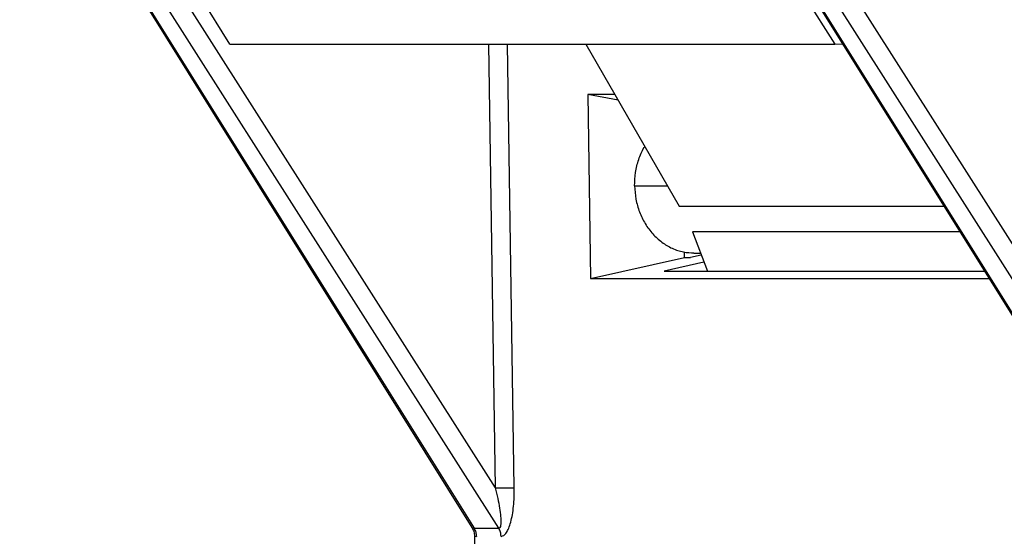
# Model space of a CAD drawing. Header units: millimetres. Extents: x 226 to 954, y 75 to 822.
# Tile 47 of 130: x 234 to 254, y 422 to 433. Entities that reach past the tile are written whole.
import ezdxf

# ---------------------------------------------------------------- set-up
doc = ezdxf.new("R2010")
doc.units = ezdxf.units.MM

msp = doc.modelspace()

# ---------------------------------------------------------------- linework, layer by layer
at = {"color": 179, "linetype": 'Continuous', "lineweight": 25}
for p, q in [((237.971, 432.187), (234.434, 437.861)), ((247.153, 437.861), (250.774, 432.187)), ((234.254, 437.452), (243.583, 422.789)), ((248.481, 437.452), (258.241, 422.112)), ((233.522, 437.292), (243.092, 421.952)), ((233.566, 437.275), (243.136, 421.936)), ((243.659, 421.936), (233.898, 437.275)), ((247.749, 437.292), (257.282, 422.013)), ((247.793, 437.275), (257.363, 421.936)), ((257.886, 421.936), (248.125, 437.275)), ((237.971, 432.187), (250.774, 432.187)), ((245.503, 432.187), (247.474, 428.753)), ((250.774, 432.187), (250.932, 432.19)), ((246.117, 431.117), (245.544, 431.117)), ((245.544, 431.117), (245.603, 427.221)), ((246.184, 431), (245.544, 431.117)), ((247.474, 428.753), (253.077, 428.753)), ((253.417, 428.208), (247.759, 428.208)), ((247.759, 428.208), (248.073, 427.376)), ((247.589, 427.667), (247.587, 427.783)), ((247.79, 427.762), (247.927, 427.762)), ((245.603, 427.221), (247.589, 427.667)), ((248, 427.568), (247.158, 427.376)), ((247.589, 427.667), (247.714, 427.667)), ((247.944, 427.718), (247.714, 427.667)), ((247.158, 427.376), (253.936, 427.376)), ((245.603, 427.221), (254.032, 427.221)), ((243.136, 421.936), (243.659, 421.936)), ((243.145, 421.765), (243.285, 412.5))]:
    msp.add_line(p, q, dxfattribs=at)
at = {"color": 8, "linetype": 'Continuous', "lineweight": 25}
for p, q in [((243.441, 432.187), (243.583, 422.789)), ((243.988, 422.794), (243.847, 432.187)), ((246.534, 429.185), (247.226, 429.185))]:
    msp.add_line(p, q, dxfattribs=at)
at = {"color": 179, "linetype": 'Continuous', "lineweight": 25}
for points, knots in [([(246.534, 429.185), (246.537, 429.28), (246.543, 429.47), (246.617, 429.743), (246.687, 429.928), (246.743, 430.01), (246.748, 430.017)], [0, 0, 0, 0, 0.322592, 0.645184, 0.967779, 1, 1, 1, 1]), ([(246.534, 429.185), (246.541, 429.09), (246.553, 428.9), (246.632, 428.628), (246.752, 428.379), (246.913, 428.161), (247.107, 427.983), (247.328, 427.854), (247.559, 427.775), (247.716, 427.768), (247.79, 427.764)], [0, 0, 0, 0, 0.126499, 0.252998, 0.379496, 0.505994, 0.632494, 0.758992, 0.88549, 1, 1, 1, 1]), ([(243.583, 422.789), (243.619, 422.79), (243.692, 422.791), (243.811, 422.793), (243.919, 422.794), (243.965, 422.794), (243.988, 422.794)], [0, 0, 0, 0, 0.249998, 0.499993, 0.750003, 1, 1, 1, 1]), ([(243.583, 422.789), (243.602, 422.715), (243.638, 422.571), (243.676, 422.369), (243.699, 422.205), (243.706, 422.083), (243.702, 422.003), (243.689, 421.957), (243.673, 421.938), (243.663, 421.936), (243.659, 421.936)], [0, 0, 0, 0, 0.234472, 0.453894, 0.645871, 0.765987, 0.863269, 0.93865, 0.970331, 1, 1, 1, 1]), ([(243.708, 421.764), (243.728, 421.768), (243.768, 421.777), (243.824, 421.841), (243.874, 421.938), (243.916, 422.068), (243.95, 422.224), (243.974, 422.402), (243.988, 422.594), (243.988, 422.727), (243.988, 422.794)], [0, 0, 0, 0, 0.090704, 0.187598, 0.295291, 0.415696, 0.548695, 0.692419, 0.844044, 1, 1, 1, 1]), ([(243.092, 421.952), (243.107, 421.924), (243.137, 421.867), (243.142, 421.799), (243.145, 421.765)], [0, 0, 0, 0, 0.495743, 1, 1, 1, 1]), ([(243.136, 421.936), (243.15, 421.909), (243.177, 421.857), (243.182, 421.795), (243.185, 421.764)], [0, 0, 0, 0, 0.500024, 1, 1, 1, 1]), ([(243.708, 421.764), (243.706, 421.795), (243.701, 421.857), (243.673, 421.909), (243.659, 421.936)], [0, 0, 0, 0, 0.500009, 1, 1, 1, 1])]:
    msp.add_open_spline(points, degree=3, knots=knots, dxfattribs=at)
at = {"color": 8, "linetype": 'Continuous', "lineweight": 25}
for points, knots in [([(243.136, 421.936), (243.119, 421.937), (243.099, 421.939), (243.094, 421.951), (243.093, 421.953)], [0, 0, 0, 0, 0.879974, 1, 1, 1, 1]), ([(243.146, 421.765), (243.146, 421.765), (243.147, 421.764), (243.169, 421.764), (243.185, 421.764)], [0, 0, 0, 0, 0.249887, 1, 1, 1, 1])]:
    msp.add_open_spline(points, degree=3, knots=knots, dxfattribs=at)

doc.saveas('drawing.dxf')
